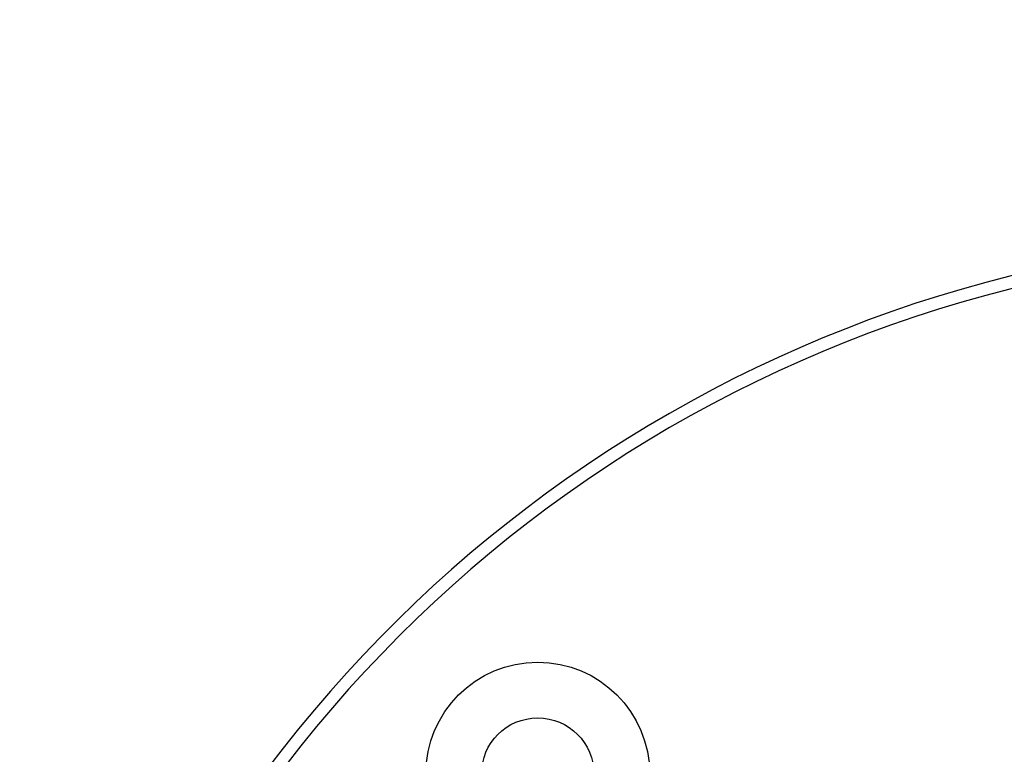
# Model space of a CAD drawing. Header units: millimetres. Extents: x 20 to 26560, y 40 to 17955.
# Tile 61 of 90: x 9673 to 9909, y 13282 to 13459. Entities that reach past the tile are written whole.
import ezdxf

# ---------------------------------------------------------------- set-up
doc = ezdxf.new("R2010")
doc.units = ezdxf.units.MM
doc.header["$LTSCALE"] = 2
doc.layers.add('COMPONENT_GEOMETRY', color=7, linetype='Continuous')
doc.styles.add('SLDTEXTSTYLE0', font='TXT', dxfattribs={"width": 0.75})
doc.dimstyles.new('SLDDIMSTYLE1', dxfattribs={"dimtxt": 150, "dimasz": 6.604, "dimexe": 0, "dimexo": 0.0625, "dimgap": 37.5, "dimtad": 0, "dimtih": 1, "dimtoh": 1, "dimdec": 0, "dimrnd": 1e-09, "dimzin": 12, "dimdsep": 46, "dimtxsty": 'SLDTEXTSTYLE0', "dimsah": 1, "dimcen": 0.09, "dimadec": 0, "dimazin": 3, "dimtfac": 1, "dimtdec": 0, "dimtofl": 0, "dimtmove": 0, "dimatfit": 3, "dimfxl": 1, "dimfrac": 2, "dimtolj": 1, "dimtzin": 12, "dimarcsym": 0})

# ---------------------------------------------------------------- blocks, each defined once
blk = doc.blocks.new('_D_1')
at = {"layer": 'COMPONENT_GEOMETRY', "color": 7}
for p, q in [((9577.37, 17955.11), (9531.67, 17955.11)), ((9531.67, 17955.11), (9531.67, 17716.99)), ((10399.25, 17955.11), (10444.95, 17955.11)), ((10444.95, 17955.11), (10444.95, 17716.99)), ((2111.02, 13089.29), (2111.02, 17745.42)), ((17865.6, 13089.29), (17865.6, 17745.42)), ((2111.02, 17739.07), (9460.92, 17739.07)), ((17865.6, 17739.07), (10515.69, 17739.07)), ((9531.67, 17716.99), (9577.37, 17716.99)), ((10444.95, 17716.99), (10399.25, 17716.99))]:
    blk.add_line(p, q, dxfattribs=at)
for points in [[(2111.02, 17739.07), (2117.62, 17738.05), (2117.62, 17740.09)], [(17865.6, 17739.07), (17859, 17740.09), (17859, 17738.05)]]:
    blk.add_solid(points, dxfattribs=at)
at = {"layer": 'COMPONENT_GEOMETRY', "color": 7, "char_height": 150, "attachment_point": 1, "style": 'SLDTEXTSTYLE0'}
for s, insert in [('25\'10.13"', (9577.37, 17910.35)), ('7877mm', (9579.14, 17685.92))]:
    blk.add_mtext(s, dxfattribs=dict(at, insert=insert))

msp = doc.modelspace()

# ---------------------------------------------------------------- linework, layer by layer
at = {"color": 7, "linetype": 'Continuous', "lineweight": 25}
for radius in [26.88, 13.5]:
    msp.add_circle((9797.39, 13277.67), radius, dxfattribs=at)
for radius, start, end in [(320, 21.8829, 158.111), (317, 21.1734, 158.8018), (200, 91.0906, 118.9094), (198, 20.8585, 159.1415)]:
    msp.add_arc((9988.31, 13086.75), radius, start, end, dxfattribs=at)

# ---------------------------------------------------------------- dimensions: what is measured, and where the dimension line sits
at = {"layer": 'COMPONENT_GEOMETRY', "color": 7}
dim = msp.add_linear_dim(base=(17865.6, 17739.07), p1=(2111.02, 13086.75), p2=(17865.6, 13086.75), angle=0, dimstyle='SLDDIMSTYLE1', dxfattribs=at)
dim.commit()
dim.dimension.update_dxf_attribs({"geometry": '_D_1', "text_midpoint": (9988.31, 17739.07), "dimtype": 160})

doc.saveas('drawing.dxf')
